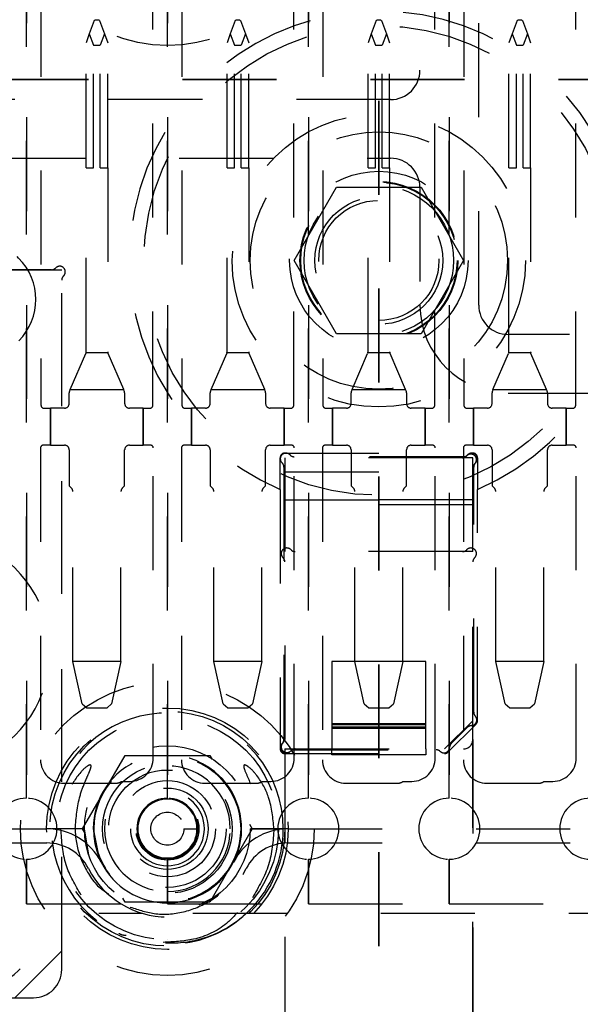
# Model space of a CAD drawing. Header units: inches. Extents: x 1880 to 2363, y -453 to -54.
# Tile 111 of 256: x 1907.171 to 1907.767, y -420.917 to -419.869. Entities that reach past the tile are written whole.
import ezdxf

# ---------------------------------------------------------------- set-up
doc = ezdxf.new("R2010")
doc.units = ezdxf.units.IN
doc.header["$LTSCALE"] = 0.5
doc.header["$MEASUREMENT"] = 0
doc.linetypes.add('HIDDEN', pattern=[0.225, 0.15, -0.075])
doc.linetypes.add('PHANTOM', pattern=[0.25, 0.125, -0.025, 0.025, -0.025, 0.025, -0.025])
doc.layers.add('SID-M-H', color=4, linetype='HIDDEN')

msp = doc.modelspace()

# ---------------------------------------------------------------- linework, layer by layer
at = {"color": 7, "linetype": 'PHANTOM', "lineweight": 35}
for p, q in [((1907.55267, -411.55517), (1907.55267, -428.91517)), ((1912.04367, -419.93267), (1906.98435, -419.93267))]:
    msp.add_line(p, q, dxfattribs=at)
at = {"layer": 'SID-M-H'}
for p, q in [((1907.59642, -419.16017), (1907.59642, -419.92267)), ((1907.65892, -420.17267), (1907.65892, -419.16017)), ((1907.17767, -420.69767), (1907.17767, -419.77267)), ((1907.17767, -419.77267), (1907.17767, -420.69767)), ((1907.32767, -420.69767), (1907.32767, -419.77267)), ((1907.32767, -419.77267), (1907.32767, -420.69767)), ((1907.47767, -419.77267), (1907.47767, -420.69767)), ((1907.47767, -420.69767), (1907.47767, -419.77267)), ((1907.62767, -419.77267), (1907.62767, -420.69767)), ((1907.62767, -420.69767), (1907.62767, -419.77267)), ((1907.31217, -420.27941), (1907.31217, -419.82151)), ((1907.46217, -420.27941), (1907.46217, -419.82151)), ((1907.61217, -420.27941), (1907.61217, -419.82151)), ((1907.76217, -420.27941), (1907.76217, -419.82151)), ((1907.19317, -419.82951), (1907.19317, -420.27941)), ((1907.34317, -419.82951), (1907.34317, -420.27941)), ((1907.49317, -419.82951), (1907.49317, -420.27941)), ((1907.64317, -419.82951), (1907.64317, -420.27941)), ((1907.24974, -419.86977), (1907.24459, -419.8839)), ((1907.24974, -419.86977), (1907.25077, -419.86903)), ((1907.25077, -419.86903), (1907.25457, -419.86903)), ((1907.25457, -419.86903), (1907.2556, -419.86977)), ((1907.2556, -419.86977), (1907.26074, -419.8839)), ((1907.39974, -419.86977), (1907.39459, -419.8839)), ((1907.39974, -419.86977), (1907.40077, -419.86903)), ((1907.40077, -419.86903), (1907.40457, -419.86903)), ((1907.40457, -419.86903), (1907.4056, -419.86977)), ((1907.4056, -419.86977), (1907.41074, -419.8839)), ((1907.54974, -419.86977), (1907.54459, -419.8839)), ((1907.54974, -419.86977), (1907.55077, -419.86903)), ((1907.55077, -419.86903), (1907.55457, -419.86903)), ((1907.55457, -419.86903), (1907.5556, -419.86977)), ((1907.5556, -419.86977), (1907.56074, -419.8839)), ((1907.69974, -419.86977), (1907.69459, -419.8839)), ((1907.69974, -419.86977), (1907.70077, -419.86903)), ((1907.70077, -419.86903), (1907.70457, -419.86903)), ((1907.70457, -419.86903), (1907.7056, -419.86977)), ((1907.7056, -419.86977), (1907.71074, -419.8839)), ((1907.24459, -419.8839), (1907.24117, -419.89332)), ((1907.24459, -419.8839), (1907.24902, -419.89607)), ((1907.26074, -419.8839), (1907.25631, -419.89607)), ((1907.26074, -419.8839), (1907.26417, -419.89332)), ((1907.39459, -419.8839), (1907.39117, -419.89332)), ((1907.39459, -419.8839), (1907.39902, -419.89607)), ((1907.41074, -419.8839), (1907.40631, -419.89607)), ((1907.41074, -419.8839), (1907.41417, -419.89332)), ((1907.54459, -419.8839), (1907.54117, -419.89332)), ((1907.54459, -419.8839), (1907.54902, -419.89607)), ((1907.56074, -419.8839), (1907.55631, -419.89607)), ((1907.56074, -419.8839), (1907.56417, -419.89332)), ((1907.69459, -419.8839), (1907.69117, -419.89332)), ((1907.69459, -419.8839), (1907.69902, -419.89607)), ((1907.71074, -419.8839), (1907.70631, -419.89607)), ((1907.71074, -419.8839), (1907.71417, -419.89332)), ((1907.24117, -420.02651), (1907.24117, -419.89332)), ((1907.24902, -419.89607), (1907.25631, -419.89607)), ((1907.24902, -420.02651), (1907.24902, -419.89607)), ((1907.25631, -420.02651), (1907.25631, -419.89607)), ((1907.26417, -420.02651), (1907.26417, -419.89332)), ((1907.39117, -420.02651), (1907.39117, -419.89332)), ((1907.39902, -420.02651), (1907.39902, -419.89607)), ((1907.39902, -419.89607), (1907.40631, -419.89607)), ((1907.40631, -420.02651), (1907.40631, -419.89607)), ((1907.41417, -420.02651), (1907.41417, -419.89332)), ((1907.54117, -420.02651), (1907.54117, -419.89332)), ((1907.54902, -420.02651), (1907.54902, -419.89607)), ((1907.54902, -419.89607), (1907.55631, -419.89607)), ((1907.55631, -420.02651), (1907.55631, -419.89607)), ((1907.56417, -420.02651), (1907.56417, -419.89332)), ((1907.69117, -420.02651), (1907.69117, -419.89332)), ((1907.69902, -420.02651), (1907.69902, -419.89607)), ((1907.69902, -419.89607), (1907.70631, -419.89607)), ((1907.70631, -420.02651), (1907.70631, -419.89607)), ((1907.71417, -420.02651), (1907.71417, -419.89332)), ((1907.56517, -419.95392), (1905.66517, -419.95392)), ((1906.94017, -420.01642), (1907.56517, -420.01642)), ((1907.24117, -420.22232), (1907.24117, -420.02651)), ((1907.24117, -420.02651), (1907.24902, -420.02651)), ((1907.25631, -420.02651), (1907.26417, -420.02651)), ((1907.26417, -420.02651), (1907.26417, -420.22232)), ((1907.39117, -420.22232), (1907.39117, -420.02651)), ((1907.39117, -420.02651), (1907.39902, -420.02651)), ((1907.40631, -420.02651), (1907.41417, -420.02651)), ((1907.41417, -420.02651), (1907.41417, -420.22232)), ((1907.54117, -420.02651), (1907.54902, -420.02651)), ((1907.54117, -420.22232), (1907.54117, -420.02651)), ((1907.55631, -420.02651), (1907.56417, -420.02651)), ((1907.56417, -420.02651), (1907.56417, -420.22232)), ((1907.69117, -420.22232), (1907.69117, -420.02651)), ((1907.69117, -420.02651), (1907.69902, -420.02651)), ((1907.70631, -420.02651), (1907.71417, -420.02651)), ((1907.71417, -420.02651), (1907.71417, -420.22232)), ((1907.46246, -420.12517), (1907.50756, -420.04704)), ((1907.50756, -420.04704), (1907.59777, -420.04704)), ((1907.59642, -420.04767), (1907.59642, -420.17267)), ((1907.59777, -420.04704), (1907.64288, -420.12517)), ((1907.50756, -420.20329), (1907.46246, -420.12517)), ((1907.64288, -420.12517), (1907.59777, -420.20329)), ((1906.54017, -420.13517), (1907.21517, -420.13517)), ((1907.20421, -420.13517), (1906.55112, -420.13517)), ((1907.21517, -420.86017), (1907.21517, -420.13517)), ((1907.21517, -420.88017), (1907.21517, -420.14612)), ((1907.59777, -420.20329), (1907.50756, -420.20329)), ((1908.15562, -420.20392), (1907.69017, -420.20392)), ((1907.22414, -420.26273), (1907.24076, -420.22431)), ((1907.24106, -420.22336), (1907.24076, -420.22431)), ((1907.26427, -420.22336), (1907.24106, -420.22336)), ((1907.26458, -420.22431), (1907.26427, -420.22336)), ((1907.28119, -420.26273), (1907.26458, -420.22431)), ((1907.37414, -420.26273), (1907.39076, -420.22431)), ((1907.39106, -420.22336), (1907.39076, -420.22431)), ((1907.41427, -420.22336), (1907.39106, -420.22336)), ((1907.41458, -420.22431), (1907.41427, -420.22336)), ((1907.43119, -420.26273), (1907.41458, -420.22431)), ((1907.52414, -420.26273), (1907.54076, -420.22431)), ((1907.54106, -420.22336), (1907.54076, -420.22431)), ((1907.56427, -420.22336), (1907.54106, -420.22336)), ((1907.56458, -420.22431), (1907.56427, -420.22336)), ((1907.58119, -420.26273), (1907.56458, -420.22431)), ((1907.67414, -420.26273), (1907.69076, -420.22431)), ((1907.69106, -420.22336), (1907.69076, -420.22431)), ((1907.71427, -420.22336), (1907.69106, -420.22336)), ((1907.71458, -420.22431), (1907.71427, -420.22336)), ((1907.73119, -420.26273), (1907.71458, -420.22431)), ((1907.22314, -420.27741), (1907.22314, -420.26607)), ((1907.22414, -420.26273), (1907.22355, -420.26409)), ((1907.22414, -420.26273), (1907.28119, -420.26273)), ((1907.28178, -420.26409), (1907.28119, -420.26273)), ((1907.28219, -420.26607), (1907.28219, -420.27741)), ((1907.37314, -420.27741), (1907.37314, -420.26607)), ((1907.37414, -420.26273), (1907.37355, -420.26409)), ((1907.37414, -420.26273), (1907.43119, -420.26273)), ((1907.43178, -420.26409), (1907.43119, -420.26273)), ((1907.43219, -420.26607), (1907.43219, -420.27741)), ((1907.52314, -420.27741), (1907.52314, -420.26607)), ((1907.52414, -420.26273), (1907.52355, -420.26409)), ((1907.52414, -420.26273), (1907.58119, -420.26273)), ((1907.58178, -420.26409), (1907.58119, -420.26273)), ((1907.58219, -420.26607), (1907.58219, -420.27741)), ((1907.67314, -420.27741), (1907.67314, -420.26607)), ((1907.67414, -420.26273), (1907.67355, -420.26409)), ((1907.67414, -420.26273), (1907.73119, -420.26273)), ((1907.69017, -420.26642), (1908.15562, -420.26642)), ((1907.73178, -420.26409), (1907.73119, -420.26273)), ((1907.73219, -420.26607), (1907.73219, -420.27741)), ((1907.19617, -420.28241), (1907.20345, -420.28241)), ((1907.20345, -420.32178), (1907.20345, -420.28241)), ((1907.21814, -420.28241), (1907.20345, -420.28241)), ((1907.20345, -420.28241), (1907.20345, -420.32178)), ((1907.30188, -420.28241), (1907.28719, -420.28241)), ((1907.30188, -420.28241), (1907.30188, -420.32178)), ((1907.30188, -420.28241), (1907.30917, -420.28241)), ((1907.30188, -420.32178), (1907.30188, -420.28241)), ((1907.34617, -420.28241), (1907.35345, -420.28241)), ((1907.35345, -420.32178), (1907.35345, -420.28241)), ((1907.36814, -420.28241), (1907.35345, -420.28241)), ((1907.35345, -420.28241), (1907.35345, -420.32178)), ((1907.45188, -420.28241), (1907.43719, -420.28241)), ((1907.45188, -420.28241), (1907.45188, -420.32178)), ((1907.45188, -420.28241), (1907.45917, -420.28241)), ((1907.45188, -420.32178), (1907.45188, -420.28241)), ((1907.49617, -420.28241), (1907.50345, -420.28241)), ((1907.50345, -420.32178), (1907.50345, -420.28241)), ((1907.51814, -420.28241), (1907.50345, -420.28241)), ((1907.50345, -420.28241), (1907.50345, -420.32178)), ((1907.60188, -420.28241), (1907.58719, -420.28241)), ((1907.60188, -420.28241), (1907.60188, -420.32178)), ((1907.60188, -420.28241), (1907.60917, -420.28241)), ((1907.60188, -420.32178), (1907.60188, -420.28241)), ((1907.64617, -420.28241), (1907.65345, -420.28241)), ((1907.65345, -420.32178), (1907.65345, -420.28241)), ((1907.65345, -420.28241), (1907.65345, -420.32178)), ((1907.66814, -420.28241), (1907.65345, -420.28241)), ((1907.75188, -420.28241), (1907.73719, -420.28241)), ((1907.75188, -420.28241), (1907.75188, -420.32178)), ((1907.75188, -420.28241), (1907.75917, -420.28241)), ((1907.75188, -420.32178), (1907.75188, -420.28241)), ((1907.19267, -420.32478), (1907.19267, -420.65678)), ((1907.20345, -420.32178), (1907.19567, -420.32178)), ((1907.20345, -420.32178), (1907.21814, -420.32178)), ((1907.22314, -420.32678), (1907.22314, -420.36509)), ((1907.28219, -420.36509), (1907.28219, -420.32678)), ((1907.28719, -420.32178), (1907.30188, -420.32178)), ((1907.30967, -420.32178), (1907.30188, -420.32178)), ((1907.31267, -420.65478), (1907.31267, -420.32478)), ((1907.34267, -420.32478), (1907.34267, -420.65678)), ((1907.35345, -420.32178), (1907.34567, -420.32178)), ((1907.35345, -420.32178), (1907.36814, -420.32178)), ((1907.37314, -420.32678), (1907.37314, -420.36509)), ((1907.43219, -420.36509), (1907.43219, -420.32678)), ((1907.43719, -420.32178), (1907.45188, -420.32178)), ((1907.45967, -420.32178), (1907.45188, -420.32178)), ((1907.45267, -420.33017), (1907.65267, -420.33017)), ((1907.46267, -420.65478), (1907.46267, -420.32478)), ((1907.49267, -420.32478), (1907.49267, -420.65678)), ((1907.50345, -420.32178), (1907.49567, -420.32178)), ((1907.50345, -420.32178), (1907.51814, -420.32178)), ((1907.52314, -420.32678), (1907.52314, -420.36509)), ((1907.58219, -420.36509), (1907.58219, -420.32678)), ((1907.58719, -420.32178), (1907.60188, -420.32178)), ((1907.60967, -420.32178), (1907.60188, -420.32178)), ((1907.61267, -420.65478), (1907.61267, -420.32478)), ((1907.64267, -420.32478), (1907.64267, -420.65678)), ((1907.65345, -420.32178), (1907.64567, -420.32178)), ((1907.65345, -420.32178), (1907.66814, -420.32178)), ((1907.67314, -420.32678), (1907.67314, -420.36509)), ((1907.73219, -420.36509), (1907.73219, -420.32678)), ((1907.73719, -420.32178), (1907.75188, -420.32178)), ((1907.75967, -420.32178), (1907.75188, -420.32178)), ((1907.76267, -420.65478), (1907.76267, -420.32478)), ((1907.44767, -420.36902), (1907.44767, -420.33517)), ((1907.65267, -420.33517), (1907.45267, -420.33517)), ((1907.45267, -420.33517), (1907.45267, -420.64517)), ((1907.65267, -420.33517), (1907.45267, -420.33517)), ((1907.45267, -420.33517), (1907.45267, -420.64517)), ((1907.45267, -420.33517), (1907.45267, -420.63421)), ((1907.64171, -420.33517), (1907.45267, -420.33517)), ((1907.64271, -420.33417), (1907.46262, -420.33417)), ((1907.65267, -420.61517), (1907.65267, -420.33517)), ((1907.65267, -420.61517), (1907.65267, -420.33517)), ((1907.65767, -420.33517), (1907.65767, -420.36902)), ((1907.45167, -420.34512), (1907.45167, -420.63521)), ((1907.45267, -420.35017), (1907.65267, -420.35017)), ((1907.45267, -420.35017), (1907.65267, -420.35017)), ((1907.65267, -420.63517), (1907.65267, -420.34612)), ((1907.65367, -420.60625), (1907.65367, -420.34512)), ((1907.22561, -420.36756), (1907.22314, -420.36509)), ((1907.22708, -420.5521), (1907.22708, -420.3711)), ((1907.27826, -420.5521), (1907.27826, -420.3711)), ((1907.28219, -420.36509), (1907.27972, -420.36756)), ((1907.37561, -420.36756), (1907.37314, -420.36509)), ((1907.37708, -420.5521), (1907.37708, -420.3711)), ((1907.42826, -420.5521), (1907.42826, -420.3711)), ((1907.43219, -420.36509), (1907.42972, -420.36756)), ((1907.44767, -420.36902), (1907.44767, -420.64517)), ((1907.52561, -420.36756), (1907.52314, -420.36509)), ((1907.52708, -420.5521), (1907.52708, -420.3711)), ((1907.57826, -420.5521), (1907.57826, -420.3711)), ((1907.58219, -420.36509), (1907.57972, -420.36756)), ((1907.65767, -420.61517), (1907.65767, -420.36902)), ((1907.67561, -420.36756), (1907.67314, -420.36509)), ((1907.67708, -420.5521), (1907.67708, -420.3711)), ((1907.72826, -420.5521), (1907.72826, -420.3711)), ((1907.73219, -420.36509), (1907.72972, -420.36756)), ((1907.65267, -420.38017), (1907.45267, -420.38017)), ((1907.45267, -420.38017), (1907.65267, -420.38017)), ((1907.65267, -420.38517), (1907.45267, -420.38517)), ((1907.65267, -420.43517), (1907.45267, -420.43517)), ((1907.65267, -420.43517), (1907.45267, -420.43517)), ((1907.64171, -420.43517), (1907.46362, -420.43517)), ((1907.23704, -420.59738), (1907.22708, -420.5521)), ((1907.27826, -420.5521), (1907.22708, -420.5521)), ((1907.27826, -420.5521), (1907.26829, -420.59738)), ((1907.42826, -420.5521), (1907.37708, -420.5521)), ((1907.38704, -420.59738), (1907.37708, -420.5521)), ((1907.42826, -420.5521), (1907.41829, -420.59738)), ((1907.60267, -420.5521), (1907.50267, -420.5521)), ((1907.50267, -420.5521), (1907.50267, -420.64517)), ((1907.60267, -420.5521), (1907.50267, -420.5521)), ((1907.50267, -420.5521), (1907.50267, -420.64517)), ((1907.57826, -420.5521), (1907.52708, -420.5521)), ((1907.53704, -420.59738), (1907.52708, -420.5521)), ((1907.57826, -420.5521), (1907.56829, -420.59738)), ((1907.60267, -420.64517), (1907.60267, -420.5521)), ((1907.60267, -420.64517), (1907.60267, -420.5521)), ((1907.72826, -420.5521), (1907.67708, -420.5521)), ((1907.68704, -420.59738), (1907.67708, -420.5521)), ((1907.72826, -420.5521), (1907.71829, -420.59738)), ((1907.23704, -420.59738), (1907.24192, -420.60131)), ((1907.24192, -420.60131), (1907.26341, -420.60131)), ((1907.26341, -420.60131), (1907.26829, -420.59738)), ((1907.38704, -420.59738), (1907.39192, -420.60131)), ((1907.39192, -420.60131), (1907.41341, -420.60131)), ((1907.41341, -420.60131), (1907.41829, -420.59738)), ((1907.53704, -420.59738), (1907.54192, -420.60131)), ((1907.54192, -420.60131), (1907.56341, -420.60131)), ((1907.56341, -420.60131), (1907.56829, -420.59738)), ((1907.68704, -420.59738), (1907.69192, -420.60131)), ((1907.69192, -420.60131), (1907.71341, -420.60131)), ((1907.71341, -420.60131), (1907.71829, -420.59738)), ((1907.60267, -420.61854), (1907.50267, -420.61854)), ((1907.60267, -420.61854), (1907.50267, -420.61854)), ((1907.60267, -420.61963), (1907.50267, -420.61963)), ((1907.60267, -420.61963), (1907.50267, -420.61963)), ((1907.60267, -420.62208), (1907.50267, -420.62208)), ((1907.60267, -420.62208), (1907.50267, -420.62208)), ((1907.60267, -420.62354), (1907.50267, -420.62354)), ((1907.60267, -420.62354), (1907.50267, -420.62354)), ((1907.62267, -420.64517), (1907.65267, -420.61517)), ((1907.62267, -420.64517), (1907.65267, -420.61517)), ((1907.6262, -420.6487), (1907.6562, -420.6187)), ((1907.62968, -420.63957), (1907.64706, -420.62218)), ((1907.65267, -420.63517), (1907.65267, -420.94017)), ((1907.65267, -420.63517), (1907.65267, -420.94017)), ((1907.65267, -420.92921), (1907.65267, -420.63517)), ((1907.45267, -420.64517), (1907.45267, -420.92017)), ((1907.45267, -420.64517), (1907.45267, -420.92017)), ((1907.45267, -420.64517), (1907.45267, -420.93017)), ((1907.45267, -420.64517), (1907.62267, -420.64517)), ((1907.45267, -420.64517), (1907.62267, -420.64517)), ((1907.46362, -420.64517), (1907.64267, -420.64517)), ((1907.50267, -420.65143), (1907.50267, -420.64517)), ((1907.50267, -420.65143), (1907.50267, -420.64517)), ((1907.60267, -420.64517), (1907.60267, -420.65143)), ((1907.60267, -420.64517), (1907.60267, -420.65143)), ((1907.23748, -420.73017), (1907.28258, -420.65207)), ((1907.28258, -420.65207), (1907.37276, -420.65207)), ((1907.37276, -420.65207), (1907.37523, -420.65634)), ((1907.45267, -420.65017), (1907.62267, -420.65017)), ((1907.46262, -420.64617), (1907.61374, -420.64617)), ((1907.60267, -420.65143), (1907.50267, -420.65143)), ((1907.60267, -420.65143), (1907.50267, -420.65143)), ((1907.21767, -420.68178), (1907.27267, -420.68178)), ((1907.27867, -420.67978), (1907.28767, -420.67978)), ((1907.32767, -420.67899), (1907.32767, -420.67899)), ((1907.36767, -420.68178), (1907.42267, -420.68178)), ((1907.42867, -420.67978), (1907.43767, -420.67978)), ((1907.51767, -420.68178), (1907.57267, -420.68178)), ((1907.57867, -420.67978), (1907.58767, -420.67978)), ((1907.66767, -420.68178), (1907.72267, -420.68178)), ((1907.72867, -420.67978), (1907.73767, -420.67978)), ((1907.32767, -420.69867), (1907.32767, -420.69867)), ((1907.4151, -420.7254), (1907.41785, -420.73017)), ((1906.55611, -420.73027), (1907.19922, -420.73027)), ((1907.21682, -420.73017), (1907.20442, -420.73017)), ((1907.23929, -420.73017), (1907.20455, -420.73017)), ((1907.23942, -420.73017), (1907.21682, -420.73017)), ((1907.24023, -420.73493), (1907.23748, -420.73017)), ((1907.24417, -420.75784), (1907.23942, -420.73017)), ((1907.24867, -420.73017), (1907.25468, -420.7604)), ((1907.34528, -420.73017), (1907.35916, -420.73017)), ((1907.36113, -420.73017), (1907.36113, -420.73017)), ((1907.37097, -420.73017), (1907.37097, -420.73017)), ((1907.41785, -420.73017), (1907.37276, -420.80827)), ((1907.39656, -420.73017), (1907.39656, -420.73017)), ((1907.40641, -420.73017), (1907.40641, -420.73017)), ((1907.45083, -420.73017), (1907.416, -420.73017)), ((1907.41605, -420.73017), (1907.45079, -420.73017)), ((1907.45092, -420.73017), (1907.41611, -420.73017)), ((1907.45611, -420.73027), (1907.79922, -420.73027)), ((1906.55611, -420.74527), (1907.19922, -420.74527)), ((1907.45611, -420.74527), (1907.79922, -420.74527)), ((1907.25468, -420.7604), (1907.2572, -420.76588)), ((1907.17767, -420.81017), (1907.17767, -420.76267)), ((1907.17767, -420.76267), (1907.17767, -420.81017)), ((1907.32767, -420.81017), (1907.32767, -420.76267)), ((1907.32767, -420.76267), (1907.32767, -420.81017)), ((1907.47767, -420.76267), (1907.47767, -420.81017)), ((1907.47767, -420.81017), (1907.47767, -420.76267)), ((1907.62767, -420.76267), (1907.62767, -420.81017)), ((1907.62767, -420.81017), (1907.62767, -420.76267)), ((1907.37956, -420.80213), (1907.36113, -420.81143)), ((1907.02767, -420.81017), (1907.17767, -420.81017)), ((1907.17767, -420.81017), (1907.32767, -420.81017)), ((1907.28258, -420.80827), (1907.28011, -420.80399)), ((1907.37276, -420.80827), (1907.28258, -420.80827)), ((1907.32767, -420.81017), (1907.47767, -420.81017)), ((1907.47767, -420.81017), (1907.62767, -420.81017)), ((1907.62767, -420.81017), (1907.77767, -420.81017)), ((1906.4548, -420.82017), (1907.30054, -420.82017)), ((1907.3548, -420.82017), (1907.90054, -420.82017)), ((1907.32767, -420.84828), (1907.32767, -420.84828)), ((1907.16517, -420.91017), (1907.21517, -420.86017)), ((1906.55112, -420.91017), (1907.18517, -420.91017))]:
    msp.add_line(p, q, dxfattribs=at)
for centre, radius in [((1907.32767, -419.74017), 0.15625), ((1907.55267, -420.12517), 0.25), ((1907.55267, -420.12517), 0.156), ((1907.55267, -420.12517), 0.137), ((1907.55267, -420.12517), 0.095), ((1907.55267, -420.12517), 0.08397), ((1907.55267, -420.12517), 0.0837), ((1907.55267, -420.12517), 0.08318), ((1907.55267, -420.12517), 0.0795), ((1907.55267, -420.12517), 0.068), ((1907.55267, -420.12517), 0.06398), ((1907.32767, -420.73017), 0.15625), ((1907.32767, -420.73017), 0.1285), ((1907.32767, -420.73017), 0.125), ((1907.32767, -420.73017), 0.11811), ((1907.32767, -420.73017), 0.08825), ((1907.32767, -420.73017), 0.078), ((1907.32767, -420.73017), 0.0689), ((1907.32767, -420.73017), 0.0625), ((1907.32767, -420.73017), 0.05118), ((1907.32767, -420.73017), 0.04331), ((1907.32767, -420.73017), 0.03346), ((1907.32767, -420.73017), 0.0315), ((1907.32767, -420.73017), 0.01761)]:
    msp.add_circle(centre, radius, dxfattribs=at)
for centre, radius, start, end in [((1907.55267, -420.12517), 0.2655, 293.29593, 246.70407), ((1907.56517, -419.92267), 0.03125, 270, 0), ((1907.56517, -420.04767), 0.03125, 0, 90), ((1907.12517, -420.16678), 0.0625, 315.32539, 134.67461), ((1907.21304, -420.13729), 0.006, 312.59227, 137.40773), ((1907.20421, -420.12917), 0.006, 270, 317.40773), ((1907.22117, -420.14612), 0.006, 132.59227, 180), ((1907.69017, -420.17267), 0.09375, 180, 270), ((1907.69017, -420.17267), 0.03125, 180, 270), ((1907.23617, -420.22232), 0.005, 348.05426, 0), ((1907.26917, -420.22232), 0.005, 180, 191.94574), ((1907.38617, -420.22232), 0.005, 348.05426, 0), ((1907.41917, -420.22232), 0.005, 180, 191.94574), ((1907.53617, -420.22232), 0.005, 348.05426, 0), ((1907.56917, -420.22232), 0.005, 180, 191.94574), ((1907.68617, -420.22232), 0.005, 348.05426, 0), ((1907.71917, -420.22232), 0.005, 180, 191.94574), ((1907.22814, -420.26607), 0.005, 156.61152, 180), ((1907.27719, -420.26607), 0.005, 0, 23.38848), ((1907.37814, -420.26607), 0.005, 156.61152, 180), ((1907.42719, -420.26607), 0.005, 0, 23.38848), ((1907.52814, -420.26607), 0.005, 156.61152, 180), ((1907.57719, -420.26607), 0.005, 0, 23.38848), ((1907.67814, -420.26607), 0.005, 156.61152, 180), ((1907.72719, -420.26607), 0.005, 0, 23.38848), ((1907.21814, -420.27741), 0.005, 270, 0), ((1907.28719, -420.27741), 0.005, 180, 270), ((1907.36814, -420.27741), 0.005, 270, 0), ((1907.43719, -420.27741), 0.005, 180, 270), ((1907.51814, -420.27741), 0.005, 270, 0), ((1907.58719, -420.27741), 0.005, 180, 270), ((1907.66814, -420.27741), 0.005, 270, 0), ((1907.73719, -420.27741), 0.005, 180, 270), ((1907.19617, -420.27941), 0.003, 180, 270), ((1907.30917, -420.27941), 0.003, 270, 0), ((1907.34617, -420.27941), 0.003, 180, 270), ((1907.45917, -420.27941), 0.003, 270, 0), ((1907.49617, -420.27941), 0.003, 180, 270), ((1907.60917, -420.27941), 0.003, 270, 0), ((1907.64617, -420.27941), 0.003, 180, 270), ((1907.75917, -420.27941), 0.003, 270, 0), ((1907.19567, -420.32478), 0.003, 90, 180), ((1907.21814, -420.32678), 0.005, 0, 90), ((1907.28719, -420.32678), 0.005, 90, 180), ((1907.30967, -420.32478), 0.003, 0, 90), ((1907.34567, -420.32478), 0.003, 90, 180), ((1907.36814, -420.32678), 0.005, 0, 90), ((1907.43719, -420.32678), 0.005, 90, 180), ((1907.45267, -420.33517), 0.005, 90, 180), ((1907.45379, -420.33629), 0.006, 42.59227, 227.40773), ((1907.45967, -420.32478), 0.003, 0, 90), ((1907.49567, -420.32478), 0.003, 90, 180), ((1907.51814, -420.32678), 0.005, 0, 90), ((1907.58719, -420.32678), 0.005, 90, 180), ((1907.60967, -420.32478), 0.003, 0, 90), ((1907.64567, -420.32478), 0.003, 90, 180), ((1907.65054, -420.33729), 0.006, 312.59227, 137.40773), ((1907.65154, -420.33629), 0.006, 312.59227, 137.40773), ((1907.65267, -420.33517), 0.005, 0, 90), ((1907.66814, -420.32678), 0.005, 0, 90), ((1907.73719, -420.32678), 0.005, 90, 180), ((1907.75967, -420.32478), 0.003, 0, 90), ((1907.44567, -420.34512), 0.006, 0, 47.40773), ((1907.46262, -420.32817), 0.006, 222.59227, 270), ((1907.64171, -420.32917), 0.006, 270, 317.40773), ((1907.64271, -420.32817), 0.006, 270, 317.40773), ((1907.65867, -420.34612), 0.006, 132.59227, 180), ((1907.65967, -420.34512), 0.006, 132.59227, 180), ((1907.22208, -420.3711), 0.005, 0, 45), ((1907.28326, -420.3711), 0.005, 135, 180), ((1907.37208, -420.3711), 0.005, 0, 45), ((1907.43326, -420.3711), 0.005, 135, 180), ((1907.52208, -420.3711), 0.005, 0, 45), ((1907.58326, -420.3711), 0.005, 135, 180), ((1907.67208, -420.3711), 0.005, 0, 45), ((1907.73326, -420.3711), 0.005, 135, 180), ((1907.07767, -420.54178), 0.125, 293.57818, 66.42182), ((1907.45479, -420.43729), 0.006, 42.59227, 227.40773), ((1907.46362, -420.42917), 0.006, 222.59227, 270), ((1907.64171, -420.42917), 0.006, 270, 317.40773), ((1907.65054, -420.43729), 0.006, 312.59227, 137.40773), ((1907.44667, -420.44612), 0.006, 0, 47.40773), ((1907.65867, -420.44612), 0.006, 132.59227, 180), ((1907.32767, -420.73017), 0.12325, 360, 315.72721), ((1907.65089, -420.61443), 0.006, 271.96776, 43.03224), ((1907.65967, -420.60625), 0.006, 180, 223.03224), ((1907.65131, -420.62643), 0.006, 91.96776, 135), ((1907.65267, -420.61517), 0.005, 315, 0), ((1907.44567, -420.63521), 0.006, 312.59227, 0), ((1907.44667, -420.63421), 0.006, 312.59227, 0), ((1907.64267, -420.63517), 0.01, 270, 0), ((1907.45267, -420.64517), 0.005, 180, 270), ((1907.45379, -420.64405), 0.006, 132.59227, 317.40773), ((1907.45479, -420.64305), 0.006, 132.59227, 317.40773), ((1907.46362, -420.65117), 0.006, 90, 137.40773), ((1907.62193, -420.6434), 0.006, 226.96776, 358.03224), ((1907.63393, -420.64381), 0.006, 135, 178.03224), ((1907.32767, -420.73017), 0.079, 333.12257, 180), ((1907.32767, -420.73017), 0.07874, 0, 270), ((1907.28767, -420.65478), 0.025, 270, 0), ((1907.43767, -420.65478), 0.025, 270, 0), ((1907.46262, -420.65217), 0.006, 90, 137.40773), ((1907.58767, -420.65478), 0.025, 270, 0), ((1907.61374, -420.65217), 0.006, 46.96776, 90), ((1907.62267, -420.64517), 0.005, 270, 315), ((1907.73767, -420.65478), 0.025, 270, 0), ((1907.21767, -420.65678), 0.025, 180, 270), ((1907.32767, -420.73017), 0.06693, 0, 270), ((1907.36767, -420.65678), 0.025, 180, 270), ((1907.51767, -420.65678), 0.025, 180, 270), ((1907.66767, -420.65678), 0.025, 180, 270), ((1907.27267, -420.67178), 0.01, 270, 306.8699), ((1907.42267, -420.67178), 0.01, 270, 306.8699), ((1907.57267, -420.67178), 0.01, 270, 306.8699), ((1907.72267, -420.67178), 0.01, 270, 306.8699), ((1907.17767, -420.73017), 0.0325, 90, 270), ((1907.17767, -420.73017), 0.0325, 270, 90), ((1907.32767, -420.73017), 0.03937, 270, 180), ((1907.32767, -420.73017), 0.0325, 90, 270), ((1907.32767, -420.73017), 0.0325, 270, 90), ((1907.47767, -420.73017), 0.0325, 90, 270), ((1907.47767, -420.73017), 0.0325, 270, 90), ((1907.62767, -420.73017), 0.0325, 90, 270), ((1907.62767, -420.73017), 0.0325, 270, 90), ((1907.77767, -420.73017), 0.0325, 90, 270), ((1907.32767, -420.73017), 0.0315, 90, 180), ((1907.32767, -420.73017), 0.0315, 270, 90), ((1907.19922, -420.79527), 0.065, 26.87743, 90), ((1907.32767, -420.73017), 0.03937, 180, 270), ((1907.32767, -420.73017), 0.0315, 180, 270), ((1907.32767, -420.73017), 0.07874, 270, 0), ((1907.32767, -420.73017), 0.06693, 270, 0), ((1907.45611, -420.79527), 0.065, 90, 153.12257), ((1907.32767, -420.73017), 0.12325, 315.72721, 0), ((1907.19922, -420.79527), 0.05, 26.87743, 90), ((1907.45611, -420.79527), 0.05, 90, 153.12257), ((1907.32767, -420.73017), 0.079, 206.87743, 333.12257), ((1907.32767, -420.73017), 0.094, 206.87743, 333.12257), ((1907.12517, -420.83678), 0.0625, 225.32539, 44.67461), ((1907.18517, -420.88017), 0.03, 270, 0)]:
    msp.add_arc(centre, radius, start, end, dxfattribs=at)
for points, knots in [([(1907.22954, -420.73017), (1907.23055, -420.71833), (1907.23205, -420.70063), (1907.2395, -420.68139), (1907.24361, -420.67212), (1907.24556, -420.66746), (1907.24632, -420.66505), (1907.2465, -420.6638), (1907.24645, -420.66313), (1907.24631, -420.66274), (1907.24607, -420.66248), (1907.24578, -420.66234), (1907.24531, -420.66228), (1907.24413, -420.66253), (1907.2404, -420.6647), (1907.23143, -420.67367), (1907.21971, -420.69341), (1907.2146, -420.71491), (1907.21433, -420.72797), (1907.21429, -420.73017)], [0, 0, 0, 0, 0.23796142, 0.35586481, 0.41395627, 0.44300957, 0.45767228, 0.46502019, 0.46814497, 0.47130467, 0.47318958, 0.47507535, 0.47774085, 0.48267955, 0.49891534, 0.56383282, 0.73653813, 0.95560216, 1, 1, 1, 1]), ([(1907.44104, -420.73017), (1907.43998, -420.71892), (1907.43807, -420.69878), (1907.42615, -420.67678), (1907.41657, -420.666), (1907.41176, -420.66277), (1907.41035, -420.66234), (1907.40986, -420.66229), (1907.40946, -420.66237), (1907.40919, -420.66253), (1907.40899, -420.66281), (1907.40884, -420.6633), (1907.40888, -420.66479), (1907.4107, -420.67007), (1907.41656, -420.68261), (1907.42401, -420.70344), (1907.42519, -420.72115), (1907.42579, -420.73017)], [0, 0, 0, 0, 0.2257023, 0.4042496, 0.4931466, 0.5153527, 0.5191338, 0.5229358, 0.5250771, 0.5272378, 0.5291333, 0.5319246, 0.5373757, 0.5588102, 0.6434775, 0.8183439, 1, 1, 1, 1]), ([(1907.23588, -420.80084), (1907.22973, -420.79035), (1907.21695, -420.76855), (1907.2152, -420.74328), (1907.21429, -420.73017)], [0, 0, 0, 0, 0.48118328, 1, 1, 1, 1]), ([(1907.22954, -420.73017), (1907.22964, -420.73315), (1907.23006, -420.74653), (1907.23762, -420.7697), (1907.25108, -420.79082), (1907.26266, -420.79805), (1907.26513, -420.7996)], [0, 0, 0, 0, 0.1103256, 0.495314, 0.891973, 1, 1, 1, 1]), ([(1907.28818, -420.81357), (1907.29717, -420.81655), (1907.31615, -420.82284), (1907.34693, -420.81973), (1907.37558, -420.80742), (1907.39842, -420.78647), (1907.41005, -420.76488), (1907.41389, -420.75045), (1907.41505, -420.74405), (1907.41547, -420.74101), (1907.41577, -420.73802), (1907.41594, -420.73579), (1907.41608, -420.73301), (1907.4161, -420.73113), (1907.41611, -420.73017)], [0, 0, 0, 0, 0.15673934, 0.33107724, 0.50213067, 0.67030661, 0.83826933, 0.90261227, 0.91866633, 0.94666975, 0.95366798, 0.96869858, 0.983972, 1, 1, 1, 1]), ([(1907.44104, -420.73017), (1907.4401, -420.74327), (1907.43819, -420.76955), (1907.4248, -420.79224), (1907.41809, -420.80362)], [0, 0, 0, 0, 0.4982217, 1, 1, 1, 1]), ([(1907.32767, -420.76954), (1907.32767, -420.76842), (1907.32767, -420.7661), (1907.32767, -420.76346), (1907.32767, -420.76192), (1907.32767, -420.76175), (1907.32767, -420.76166)], [0, 0, 0, 0, 0.2702613, 0.5624294, 0.7897364, 1, 1, 1, 1]), ([(1907.41592, -420.81621), (1907.4147, -420.81742), (1907.40384, -420.82826), (1907.37931, -420.84437), (1907.33945, -420.85433), (1907.29995, -420.84954), (1907.27155, -420.83852), (1907.26052, -420.82692), (1907.25848, -420.82478)], [0, 0, 0, 0, 0.0296945, 0.2651226, 0.4965645, 0.7242061, 0.9489615, 1, 1, 1, 1]), ([(1907.40235, -420.8193), (1907.39858, -420.82338), (1907.38595, -420.83703), (1907.3578, -420.84958), (1907.33402, -420.85066), (1907.32324, -420.85115)], [0, 0, 0, 0, 0.1888255, 0.6321303, 1, 1, 1, 1]), ([(1907.2839, -420.844), (1907.28152, -420.84377), (1907.27882, -420.84351), (1907.27666, -420.84202), (1907.27641, -420.84184)], [0, 0, 0, 0, 0.8839994, 1, 1, 1, 1])]:
    msp.add_open_spline(points, degree=3, knots=knots, dxfattribs=at)

doc.saveas('drawing.dxf')
